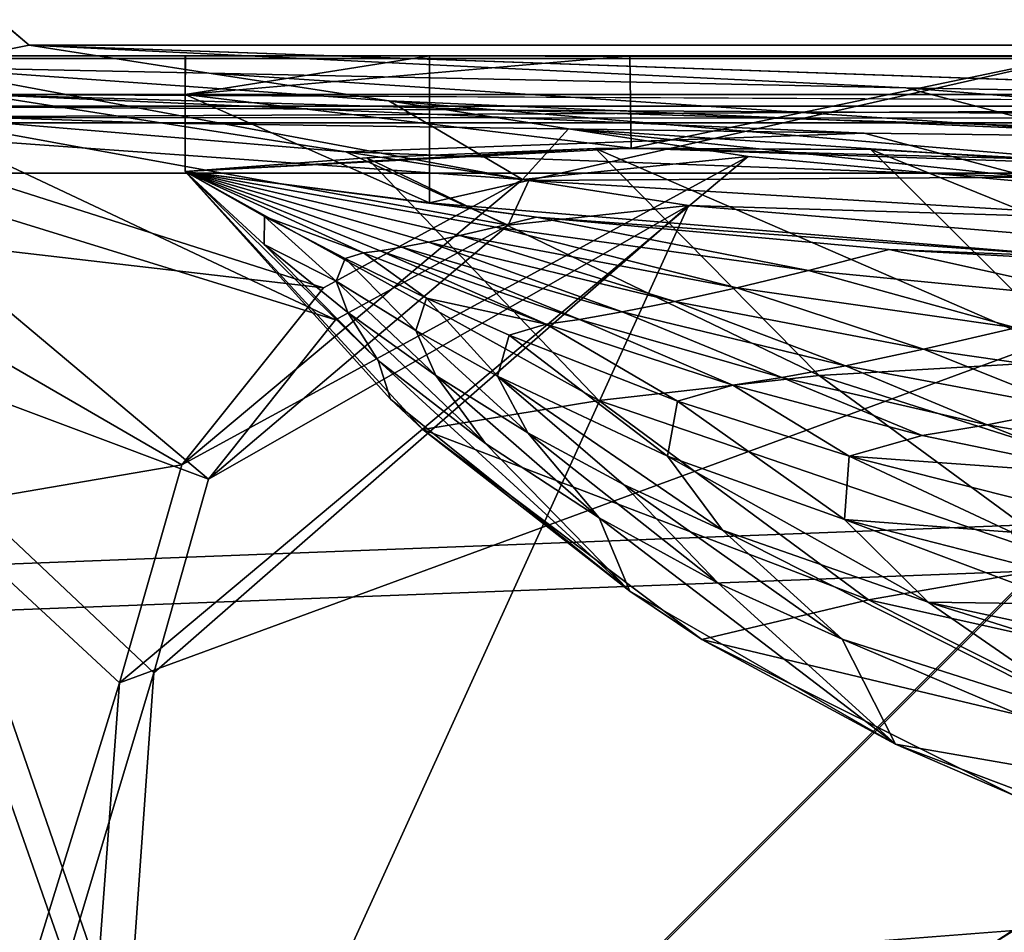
# Model space of a CAD drawing. Header units: metres. Extents: x -904 to 0, y -908 to 0.
# Tile 61 of 135: x -839 to -787, y -97 to -50. Entities that reach past the tile are written whole.
import ezdxf

# ---------------------------------------------------------------- set-up
doc = ezdxf.new("R2010")
doc.units = ezdxf.units.M

msp = doc.modelspace()

# ---------------------------------------------------------------- linework, layer by layer
at = {"layer": 'None'}
for points in [[(-885.9776, -3.567204, 2063.059814), (-239.308899, -51.564125, 2063.059814), (-25.973949, -3.563107, 2063.059814)], [(-843.492188, -35.081711, 2063.059814), (-239.308899, -51.564125, 2063.059814), (-885.9776, -3.567204, 2063.059814)], [(-25.973949, -3.563107, 163.059692), (-239.308899, -51.564125, 163.059692), (-885.977478, -3.567204, 163.059692)], [(-239.308899, -51.564125, 163.059692), (-843.492188, -35.081711, 163.059692), (-885.977478, -3.567204, 163.059692)], [(-843.492188, -35.081711, 2063.059814), (-840.820007, -39.149845, 2063.059814), (-239.308899, -51.564125, 2063.059814)], [(-239.308899, -51.564125, 163.059692), (-840.820007, -39.149845, 163.059692), (-843.492188, -35.081711, 163.059692)], [(-840.820007, -39.149845, 2063.059814), (-839.977417, -43.566975, 2063.059814), (-239.308899, -51.564125, 2063.059814)], [(-839.977417, -43.566975, 163.059692), (-840.820007, -39.149845, 163.059692), (-239.308899, -51.564125, 163.059692)], [(-239.308899, -51.564125, 2063.059814), (-839.977417, -43.566975, 2063.059814), (-839.977356, -51.567074, 2063.059814)], [(-839.977356, -51.567074, 163.059692), (-839.977417, -43.566975, 163.059692), (-239.308899, -51.564125, 163.059692)], [(-839.977356, -51.567074, 163.059692), (-467.23175, -51.787033, 179.151764), (-488.43335, -51.452713, 181.242859)], [(-488.43335, -51.452713, 181.242859), (-509.100311, -51.598892, 184.762161), (-839.977356, -51.567074, 163.059692)], [(-509.100311, -51.598892, 184.762161), (-530.699768, -51.560055, 189.996307), (-839.977356, -51.567074, 163.059692)], [(-839.977356, -51.567074, 163.059692), (-530.699768, -51.560055, 189.996307), (-552.6875, -51.565384, 197.086807)], [(-239.308899, -51.564125, 163.059692), (-446.597717, -51.562679, 178.448685), (-839.977356, -51.567074, 163.059692)], [(-446.597717, -51.562679, 178.448685), (-467.23175, -51.787033, 179.151764), (-839.977356, -51.567074, 163.059692)], [(-839.977356, -51.567074, 2063.059814), (-467.355255, -51.565228, 2039.645508), (-239.308899, -51.564125, 2063.059814)], [(-519.952271, -51.565491, 2038.379517), (-467.355255, -51.565228, 2039.645508), (-839.977356, -51.567074, 2063.059814)], [(-552.6875, -51.565384, 197.086807), (-575.021118, -51.566418, 206.251297), (-839.977356, -51.567074, 163.059692)], [(-572.431702, -51.56575, 2034.584595), (-519.952271, -51.565491, 2038.379517), (-839.977356, -51.567074, 2063.059814)], [(-839.977356, -51.567074, 2063.059814), (-750.220703, -51.566608, 2041.852539), (-572.431702, -51.56575, 2034.584595)], [(-575.021118, -51.566418, 206.251297), (-716.008057, -51.565823, 218.238647), (-839.977356, -51.567074, 163.059692)], [(-839.977356, -51.567074, 163.059692), (-716.008057, -51.565823, 218.238647), (-738.241882, -51.566166, 215.407654)], [(-738.241882, -51.566166, 215.407654), (-760.885681, -51.566753, 213.048294), (-839.977356, -51.567074, 163.059692)], [(-783.547546, -51.566772, 2047.543701), (-750.220703, -51.566608, 2041.852539), (-839.977356, -51.567074, 2063.059814)], [(-760.885681, -51.566753, 213.048294), (-783.818359, -51.567078, 211.231186), (-839.977356, -51.567074, 163.059692)], [(-817.303101, -51.566936, 2049.44873), (-783.547546, -51.566772, 2047.543701), (-839.977356, -51.567074, 2063.059814)], [(-839.977356, -51.567074, 2063.059814), (-829.977356, -51.567417, 2049.44873), (-817.303101, -51.566936, 2049.44873)], [(-806.891479, -51.567104, 210.011902), (-829.9599, -51.567055, 209.390945), (-839.977356, -51.567074, 163.059692)], [(-829.9599, -51.567055, 209.390945), (-829.977356, -51.567417, 660.948853), (-839.977356, -51.567074, 163.059692)], [(-839.977356, -51.567074, 163.059692), (-829.977356, -51.567417, 660.948853), (-839.977356, -51.567074, 2063.059814)], [(-829.977356, -51.567417, 660.948853), (-829.977356, -51.567417, 2049.44873), (-839.977356, -51.567074, 2063.059814)], [(-839.977356, -51.567074, 163.059692), (-783.818359, -51.567078, 211.231186), (-806.891479, -51.567104, 210.011902)], [(-817.303101, -59.183365, 2048.105957), (-817.303101, -51.566936, 2049.44873), (-829.977356, -53.567028, 2049.096191)], [(-829.977356, -53.567028, 2049.096191), (-817.303101, -51.566936, 2049.44873), (-829.977356, -51.567417, 2049.44873)], [(-806.891479, -51.567104, 210.011902), (-829.977356, -53.567417, 209.743622), (-829.9599, -51.567055, 209.390945)], [(-829.977356, -51.567417, 660.948853), (-829.9599, -51.567055, 209.390945), (-829.977356, -53.567417, 209.743622)], [(-806.830688, -56.349186, 210.803055), (-829.977356, -53.567417, 209.743622), (-806.891479, -51.567104, 210.011902)], [(-829.977356, -53.567417, 660.948853), (-829.977356, -51.567417, 660.948853), (-829.977356, -53.567417, 209.743622)], [(-829.977356, -51.567417, 2049.44873), (-829.977356, -51.567417, 660.948853), (-829.977356, -53.567028, 2049.096191)], [(-829.977356, -51.567417, 660.948853), (-829.977356, -53.567417, 660.948853), (-829.977356, -53.567028, 2049.096191)], [(-783.547546, -51.566772, 2047.543701), (-817.303101, -59.183365, 2048.105957), (-783.54895, -61.989502, 2045.689819)], [(-783.547546, -51.566772, 2047.543701), (-817.303101, -51.566936, 2049.44873), (-817.303101, -59.183365, 2048.105957)], [(-783.818359, -51.567078, 211.231186), (-806.830688, -56.349186, 210.803055), (-806.891479, -51.567104, 210.011902)], [(-783.447571, -56.971302, 212.002502), (-806.830688, -56.349186, 210.803055), (-783.818359, -51.567078, 211.231186)], [(-829.977295, -57.567417, 660.948853), (-829.977356, -53.567417, 660.948853), (-829.977478, -57.567192, 627.740967)], [(-829.977356, -53.567417, 660.948853), (-829.977356, -53.567417, 209.743622), (-829.977478, -57.567192, 627.740967)], [(-829.977478, -57.567192, 627.740967), (-829.977356, -53.567417, 209.743622), (-829.977051, -57.567383, 210.448822)], [(-829.977295, -57.567417, 2048.390869), (-817.303101, -59.183365, 2048.105957), (-829.977356, -53.567028, 2049.096191)], [(-829.977295, -57.567417, 2048.390869), (-829.977356, -53.567028, 2049.096191), (-829.977295, -57.567417, 1377.948853)], [(-829.977356, -53.567028, 2049.096191), (-829.977356, -53.567417, 660.948853), (-829.977295, -57.567417, 1377.948853)], [(-806.830688, -56.349186, 210.803055), (-829.977051, -57.567383, 210.448822), (-829.977356, -53.567417, 209.743622)], [(-829.977295, -57.567417, 1377.948853), (-829.977356, -53.567417, 660.948853), (-829.977295, -57.567417, 1019.241943)], [(-829.977356, -53.567417, 660.948853), (-829.977295, -57.567417, 660.948853), (-829.977295, -57.567417, 1019.241943)], [(-806.830688, -56.349186, 210.803055), (-808.682251, -56.373291, 559.949585), (-829.977051, -57.567383, 210.448822)], [(-808.682251, -56.373291, 559.949585), (-820.551208, -56.851261, 593.515869), (-829.977051, -57.567383, 210.448822)], [(-797.069763, -68.160744, 560.698425), (-820.551208, -56.851261, 593.515869), (-808.682251, -56.373291, 559.949585)], [(-806.830688, -56.349186, 210.803055), (-794.383484, -56.421658, 527.164063), (-808.682251, -56.373291, 559.949585)], [(-797.069763, -68.160744, 560.698425), (-808.682251, -56.373291, 559.949585), (-783.368286, -67.352371, 528.251831)], [(-808.682251, -56.373291, 559.949585), (-794.383484, -56.421658, 527.164063), (-783.368286, -67.352371, 528.251831)], [(-783.447571, -56.971302, 212.002502), (-777.687378, -57.342358, 495.326935), (-806.830688, -56.349186, 210.803055)], [(-777.687378, -57.342358, 495.326935), (-794.383484, -56.421658, 527.164063), (-806.830688, -56.349186, 210.803055)], [(-783.368286, -67.352371, 528.251831), (-794.383484, -56.421658, 527.164063), (-767.424622, -67.361702, 496.708527)], [(-794.383484, -56.421658, 527.164063), (-777.687378, -57.342358, 495.326935), (-767.424622, -67.361702, 496.708527)], [(-808.499451, -69.455406, 593.896729), (-829.977478, -57.567192, 627.740967), (-820.551208, -56.851261, 593.515869)], [(-829.977051, -57.567383, 210.448822), (-820.551208, -56.851261, 593.515869), (-829.977478, -57.567192, 627.740967)], [(-808.499451, -69.455406, 593.896729), (-820.551208, -56.851261, 593.515869), (-797.069763, -68.160744, 560.698425)], [(-817.647156, -70.960884, 627.740967), (-829.977478, -57.567192, 627.740967), (-808.499451, -69.455406, 593.896729)], [(-817.647156, -70.960884, 627.740967), (-819.316162, -69.390465, 660.956848), (-829.977478, -57.567192, 627.740967)], [(-819.316162, -69.390465, 660.956848), (-829.977295, -57.567417, 660.948853), (-829.977478, -57.567192, 627.740967)], [(-829.977295, -57.567417, 1019.241943), (-829.977295, -57.567417, 660.948853), (-819.958374, -67.385284, 839.643311)], [(-829.977295, -57.567417, 660.948853), (-819.316162, -69.390465, 660.956848), (-819.958374, -67.385284, 839.643311)], [(-825.858093, -59.896976, 1377.948853), (-829.977295, -57.567417, 1377.948853), (-825.881348, -61.356136, 1019.157471)], [(-829.977295, -57.567417, 1377.948853), (-829.977295, -57.567417, 1019.241943), (-825.881348, -61.356136, 1019.157471)], [(-825.881348, -61.356136, 1019.157471), (-829.977295, -57.567417, 1019.241943), (-819.958374, -67.385284, 839.643311)], [(-825.858093, -59.896976, 1377.948853), (-820.718567, -61.793884, 1542.077759), (-829.977295, -57.567417, 1377.948853)], [(-820.718567, -61.793884, 1542.077759), (-819.849792, -61.675266, 1624.141602), (-829.977295, -57.567417, 1377.948853)], [(-829.977295, -57.567417, 1377.948853), (-819.849792, -61.675266, 1624.141602), (-818.726624, -61.493801, 1706.204346)], [(-817.303101, -59.183365, 2048.105957), (-829.977295, -57.567417, 2048.390869), (-811.740112, -59.927769, 2034.453003)], [(-811.740112, -59.927769, 2034.453003), (-829.977295, -57.567417, 2048.390869), (-813.854126, -60.460445, 1952.391479)], [(-829.977295, -57.567417, 2048.390869), (-815.725525, -60.89407, 1870.329468), (-813.854126, -60.460445, 1952.391479)], [(-829.977295, -57.567417, 2048.390869), (-829.977295, -57.567417, 1377.948853), (-815.725525, -60.89407, 1870.329468)], [(-829.977295, -57.567417, 1377.948853), (-817.350769, -61.236, 1788.266846), (-815.725525, -60.89407, 1870.329468)], [(-818.726624, -61.493801, 1706.204346), (-817.350769, -61.236, 1788.266846), (-829.977295, -57.567417, 1377.948853)], [(-783.54895, -61.989502, 2045.689819), (-817.303101, -59.183365, 2048.105957), (-811.740112, -59.927769, 2034.453003)], [(-825.881348, -61.356136, 1019.157471), (-822.138, -63.253937, 1198.506348), (-825.858093, -59.896976, 1377.948853)], [(-822.138, -63.253937, 1198.506348), (-821.679932, -62.089394, 1377.948853), (-825.858093, -59.896976, 1377.948853)], [(-825.858093, -59.896976, 1377.948853), (-821.679932, -62.089394, 1377.948853), (-820.718567, -61.793884, 1542.077759)], [(-811.740112, -59.927769, 2034.453003), (-813.854126, -60.460445, 1952.391479), (-797.625305, -62.706367, 1952.526245)], [(-783.54895, -61.989502, 2045.689819), (-811.740112, -59.927769, 2034.453003), (-793.427063, -61.616245, 2034.453003)], [(-793.427063, -61.616245, 2034.453003), (-811.740112, -59.927769, 2034.453003), (-797.625305, -62.706367, 1952.526245)], [(-813.854126, -60.460445, 1952.391479), (-815.725525, -60.89407, 1870.329468), (-801.3396, -63.601624, 1870.546509)], [(-797.625305, -62.706367, 1952.526245), (-813.854126, -60.460445, 1952.391479), (-801.3396, -63.601624, 1870.546509)], [(-817.350769, -61.236, 1788.266846), (-818.726624, -61.493801, 1706.204346), (-807.290527, -64.856674, 1706.455444)], [(-815.725525, -60.89407, 1870.329468), (-817.350769, -61.236, 1788.266846), (-804.563416, -64.314201, 1788.520508)], [(-804.563416, -64.314201, 1788.520508), (-817.350769, -61.236, 1788.266846), (-807.290527, -64.856674, 1706.455444)], [(-801.3396, -63.601624, 1870.546509), (-815.725525, -60.89407, 1870.329468), (-804.563416, -64.314201, 1788.520508)], [(-819.958374, -67.385284, 839.643311), (-821.538818, -64.890984, 1019.069641), (-825.881348, -61.356136, 1019.157471)], [(-821.538818, -64.890984, 1019.069641), (-822.138, -63.253937, 1198.506348), (-825.881348, -61.356136, 1019.157471)], [(-821.679932, -62.089394, 1377.948853), (-817.443665, -64.145065, 1377.948853), (-820.718567, -61.793884, 1542.077759)], [(-820.718567, -61.793884, 1542.077759), (-811.233337, -65.494736, 1542.235596), (-819.849792, -61.675266, 1624.141602)], [(-820.718567, -61.793884, 1542.077759), (-817.443665, -64.145065, 1377.948853), (-811.233337, -65.494736, 1542.235596)], [(-819.849792, -61.675266, 1624.141602), (-809.515015, -65.24205, 1624.357666), (-818.726624, -61.493801, 1706.204346)], [(-811.233337, -65.494736, 1542.235596), (-809.515015, -65.24205, 1624.357666), (-819.849792, -61.675266, 1624.141602)], [(-818.726624, -61.493801, 1706.204346), (-809.515015, -65.24205, 1624.357666), (-807.290527, -64.856674, 1706.455444)], [(-797.625305, -62.706367, 1952.526245), (-781.320801, -64.300728, 1952.658936), (-793.427063, -61.616245, 2034.453003)], [(-775.069092, -62.629826, 2034.453003), (-783.54895, -61.989502, 2045.689819), (-793.427063, -61.616245, 2034.453003)], [(-781.320801, -64.300728, 1952.658936), (-775.069092, -62.629826, 2034.453003), (-793.427063, -61.616245, 2034.453003)], [(-821.679932, -62.089394, 1377.948853), (-822.138, -63.253937, 1198.506348), (-818.012451, -65.822189, 1198.454102)], [(-817.443665, -64.145065, 1377.948853), (-821.679932, -62.089394, 1377.948853), (-818.012451, -65.822189, 1198.454102)], [(-801.3396, -63.601624, 1870.546509), (-786.84906, -65.684097, 1870.760498), (-797.625305, -62.706367, 1952.526245)], [(-786.84906, -65.684097, 1870.760498), (-781.320801, -64.300728, 1952.658936), (-797.625305, -62.706367, 1952.526245)], [(-818.012451, -65.822189, 1198.454102), (-822.138, -63.253937, 1198.506348), (-816.965942, -68.156616, 1018.978516)], [(-822.138, -63.253937, 1198.506348), (-821.538818, -64.890984, 1019.069641), (-816.965942, -68.156616, 1018.978516)], [(-804.563416, -64.314201, 1788.520508), (-791.644836, -66.794395, 1788.770874), (-801.3396, -63.601624, 1870.546509)], [(-791.644836, -66.794395, 1788.770874), (-786.84906, -65.684097, 1870.760498), (-801.3396, -63.601624, 1870.546509)], [(-817.443665, -64.145065, 1377.948853), (-818.012451, -65.822189, 1198.454102), (-813.763428, -68.196976, 1198.400269)], [(-813.152405, -66.063393, 1377.948853), (-817.443665, -64.145065, 1377.948853), (-813.763428, -68.196976, 1198.400269)], [(-817.443665, -64.145065, 1377.948853), (-813.152405, -66.063393, 1377.948853), (-811.233337, -65.494736, 1542.235596)], [(-807.290527, -64.856674, 1706.455444), (-795.699463, -67.646606, 1706.703857), (-804.563416, -64.314201, 1788.520508)], [(-795.699463, -67.646606, 1706.703857), (-791.644836, -66.794395, 1788.770874), (-804.563416, -64.314201, 1788.520508)], [(-814.388, -71.687935, 839.559021), (-821.538818, -64.890984, 1019.069641), (-819.958374, -67.385284, 839.643311)], [(-816.965942, -68.156616, 1018.978516), (-821.538818, -64.890984, 1019.069641), (-814.388, -71.687935, 839.559021)], [(-809.515015, -65.24205, 1624.357666), (-799.004517, -68.25634, 1624.57251), (-807.290527, -64.856674, 1706.455444)], [(-807.290527, -64.856674, 1706.455444), (-799.004517, -68.25634, 1624.57251), (-795.699463, -67.646606, 1706.703857)], [(-809.515015, -65.24205, 1624.357666), (-811.233337, -65.494736, 1542.235596), (-801.554932, -68.65638, 1542.393066)], [(-799.004517, -68.25634, 1624.57251), (-809.515015, -65.24205, 1624.357666), (-801.554932, -68.65638, 1542.393066)], [(-813.763428, -68.196976, 1198.400269), (-818.012451, -65.822189, 1198.454102), (-812.184326, -71.136299, 1018.884644)], [(-818.012451, -65.822189, 1198.454102), (-816.965942, -68.156616, 1018.978516), (-812.184326, -71.136299, 1018.884644)], [(-811.233337, -65.494736, 1542.235596), (-813.152405, -66.063393, 1377.948853), (-804.421814, -69.483337, 1377.948853)], [(-811.233337, -65.494736, 1542.235596), (-804.421814, -69.483337, 1377.948853), (-801.554932, -68.65638, 1542.393066)], [(-786.84906, -65.684097, 1870.760498), (-791.644836, -66.794395, 1788.770874), (-778.624084, -68.671196, 1789.017456)], [(-813.152405, -66.063393, 1377.948853), (-813.763428, -68.196976, 1198.400269), (-804.940002, -72.338348, 1198.288574)], [(-804.421814, -69.483337, 1377.948853), (-813.152405, -66.063393, 1377.948853), (-804.940002, -72.338348, 1198.288574)], [(-791.644836, -66.794395, 1788.770874), (-795.699463, -67.646606, 1706.703857), (-783.983093, -69.856628, 1706.949097)], [(-778.624084, -68.671196, 1789.017456), (-791.644836, -66.794395, 1788.770874), (-783.983093, -69.856628, 1706.949097)], [(-819.958374, -67.385284, 839.643311), (-819.316162, -69.390465, 660.956848), (-806.900269, -79.354858, 660.695923)], [(-806.900269, -79.354858, 660.695923), (-814.388, -71.687935, 839.559021), (-819.958374, -67.385284, 839.643311)], [(-797.069763, -68.160744, 560.698425), (-783.368286, -67.352371, 528.251831), (-770.84729, -76.531425, 529.465881)], [(-799.004517, -68.25634, 1624.57251), (-788.348694, -70.709717, 1624.785278), (-795.699463, -67.646606, 1706.703857)], [(-795.699463, -67.646606, 1706.703857), (-788.348694, -70.709717, 1624.785278), (-783.983093, -69.856628, 1706.949097)], [(-812.184326, -71.136299, 1018.884644), (-816.965942, -68.156616, 1018.978516), (-808.491455, -75.5494, 839.47168)], [(-816.965942, -68.156616, 1018.978516), (-814.388, -71.687935, 839.559021), (-808.491455, -75.5494, 839.47168)], [(-804.940002, -72.338348, 1198.288574), (-813.763428, -68.196976, 1198.400269), (-802.081726, -76.180656, 1018.689758)], [(-813.763428, -68.196976, 1198.400269), (-807.215698, -73.815018, 1018.788208), (-802.081726, -76.180656, 1018.689758)], [(-812.184326, -71.136299, 1018.884644), (-807.215698, -73.815018, 1018.788208), (-813.763428, -68.196976, 1198.400269)], [(-783.737427, -77.940659, 561.552246), (-808.499451, -69.455406, 593.896729), (-797.069763, -68.160744, 560.698425)], [(-801.554932, -68.65638, 1542.393066), (-791.714417, -71.269104, 1542.549683), (-799.004517, -68.25634, 1624.57251)], [(-791.714417, -71.269104, 1542.549683), (-788.348694, -70.709717, 1624.785278), (-799.004517, -68.25634, 1624.57251)], [(-783.737427, -77.940659, 561.552246), (-797.069763, -68.160744, 560.698425), (-770.84729, -76.531425, 529.465881)], [(-804.421814, -69.483337, 1377.948853), (-795.509399, -72.346771, 1377.948853), (-801.554932, -68.65638, 1542.393066)], [(-801.554932, -68.65638, 1542.393066), (-795.509399, -72.346771, 1377.948853), (-791.714417, -71.269104, 1542.549683)], [(-806.900269, -79.354858, 660.695923), (-819.316162, -69.390465, 660.956848), (-817.647156, -70.960884, 627.740967)], [(-794.509888, -79.80249, 594.342224), (-817.647156, -70.960884, 627.740967), (-808.499451, -69.455406, 593.896729)], [(-794.509888, -79.80249, 594.342224), (-808.499451, -69.455406, 593.896729), (-783.737427, -77.940659, 561.552246)], [(-804.421814, -69.483337, 1377.948853), (-804.940002, -72.338348, 1198.288574), (-795.755127, -75.633629, 1198.171875)], [(-795.509399, -72.346771, 1377.948853), (-804.421814, -69.483337, 1377.948853), (-795.755127, -75.633629, 1198.171875)], [(-788.348694, -70.709717, 1624.785278), (-777.57782, -72.595024, 1624.995483), (-783.983093, -69.856628, 1706.949097)], [(-803.156372, -81.858925, 627.740967), (-817.647156, -70.960884, 627.740967), (-794.509888, -79.80249, 594.342224)], [(-803.156372, -81.858925, 627.740967), (-806.900269, -79.354858, 660.695923), (-817.647156, -70.960884, 627.740967)], [(-791.714417, -71.269104, 1542.549683), (-781.742615, -73.324615, 1542.704956), (-788.348694, -70.709717, 1624.785278)], [(-781.742615, -73.324615, 1542.704956), (-777.57782, -72.595024, 1624.995483), (-788.348694, -70.709717, 1624.785278)], [(-808.491455, -75.5494, 839.47168), (-802.307312, -78.94381, 839.381836), (-812.184326, -71.136299, 1018.884644)], [(-802.307312, -78.94381, 839.381836), (-807.215698, -73.815018, 1018.788208), (-812.184326, -71.136299, 1018.884644)], [(-795.509399, -72.346771, 1377.948853), (-781.742615, -73.324615, 1542.704956), (-791.714417, -71.269104, 1542.549683)], [(-808.491455, -75.5494, 839.47168), (-814.388, -71.687935, 839.559021), (-806.900269, -79.354858, 660.695923)], [(-795.755127, -75.633629, 1198.171875), (-804.940002, -72.338348, 1198.288574), (-791.407471, -79.931, 1018.488159)], [(-804.940002, -72.338348, 1198.288574), (-802.081726, -76.180656, 1018.689758), (-791.407471, -79.931, 1018.488159)], [(-795.509399, -72.346771, 1377.948853), (-795.755127, -75.633629, 1198.171875), (-787.087708, -76.29068, 1288)], [(-786.436157, -74.65007, 1377.948853), (-795.509399, -72.346771, 1377.948853), (-787.087708, -76.29068, 1288)], [(-795.509399, -72.346771, 1377.948853), (-786.436157, -74.65007, 1377.948853), (-781.742615, -73.324615, 1542.704956)], [(-802.081726, -76.180656, 1018.689758), (-807.215698, -73.815018, 1018.788208), (-795.874756, -81.850922, 839.290039)], [(-807.215698, -73.815018, 1018.788208), (-802.307312, -78.94381, 839.381836), (-795.874756, -81.850922, 839.290039)], [(-802.307312, -78.94381, 839.381836), (-808.491455, -75.5494, 839.47168), (-793.103333, -87.290359, 660.488098)], [(-793.103333, -87.290359, 660.488098), (-808.491455, -75.5494, 839.47168), (-806.900269, -79.354858, 660.695923)], [(-787.087708, -76.29068, 1288), (-795.755127, -75.633629, 1198.171875), (-786.300598, -78.048752, 1198.051392)], [(-795.755127, -75.633629, 1198.171875), (-784.058472, -80.023438, 1108.13501), (-786.300598, -78.048752, 1198.051392)], [(-795.755127, -75.633629, 1198.171875), (-791.407471, -79.931, 1018.488159), (-784.058472, -80.023438, 1108.13501)], [(-791.407471, -79.931, 1018.488159), (-802.081726, -76.180656, 1018.689758), (-782.424622, -86.135178, 839.102722)], [(-802.081726, -76.180656, 1018.689758), (-795.874756, -81.850922, 839.290039), (-782.424622, -86.135178, 839.102722)], [(-769.027832, -85.47599, 562.489075), (-794.509888, -79.80249, 594.342224), (-783.737427, -77.940659, 561.552246)], [(-795.874756, -81.850922, 839.290039), (-802.307312, -78.94381, 839.381836), (-793.103333, -87.290359, 660.488098)], [(-793.103333, -87.290359, 660.488098), (-806.900269, -79.354858, 660.695923), (-803.156372, -81.858925, 627.740967)], [(-778.972656, -87.624039, 594.839844), (-803.156372, -81.858925, 627.740967), (-794.509888, -79.80249, 594.342224)], [(-778.972656, -87.624039, 594.839844), (-794.509888, -79.80249, 594.342224), (-769.027832, -85.47599, 562.489075)], [(-782.424622, -86.135178, 839.102722), (-775.158264, -85.042915, 928.531311), (-791.407471, -79.931, 1018.488159)], [(-775.158264, -85.042915, 928.531311), (-780.348694, -82.32, 1018.283325), (-791.407471, -79.931, 1018.488159)], [(-791.407471, -79.931, 1018.488159), (-780.348694, -82.32, 1018.283325), (-784.058472, -80.023438, 1108.13501)], [(-786.941162, -89.960182, 627.740967), (-803.156372, -81.858925, 627.740967), (-778.972656, -87.624039, 594.839844)], [(-786.941162, -89.960182, 627.740967), (-793.103333, -87.290359, 660.488098), (-803.156372, -81.858925, 627.740967)], [(-795.874756, -81.850922, 839.290039), (-793.103333, -87.290359, 660.488098), (-776.184692, -90.233307, 749.590332)], [(-782.424622, -86.135178, 839.102722), (-795.874756, -81.850922, 839.290039), (-776.184692, -90.233307, 749.590332)], [(-778.207214, -92.91716, 660.340759), (-793.103333, -87.290359, 660.488098), (-786.941162, -89.960182, 627.740967)], [(-793.103333, -87.290359, 660.488098), (-778.207214, -92.91716, 660.340759), (-776.184692, -90.233307, 749.590332)]]:
    msp.add_3dface(points, dxfattribs=at)
at = {"layer": 'None012346'}
for points in [[(-21.156561, -13.196362, 160.059708), (-245.037064, -51.013153, 160.059708), (-882.848145, -13.196362, 160.059708)], [(-245.037064, -51.013153, 160.059708), (-838.07196, -51.007679, 160.059708), (-882.848145, -13.196362, 160.059708)], [(-882.848145, -13.196362, 160.059708), (-838.07196, -51.007679, 160.059708), (-843.783691, -52.143795, 160.059708)], [(-840.648193, -53.564903, 163.059708), (-243.739731, -53.519718, 163.059708), (-882.848145, -16.196362, 163.059708)], [(-882.848145, -16.196362, 163.059708), (-243.739731, -53.519718, 163.059708), (-21.156561, -16.196362, 163.059708)], [(-843.783691, -52.143795, 160.059708), (-838.07196, -51.007679, 160.059708), (-828.743713, -52.453255, 151.04332)], [(-828.743713, -52.453255, 151.04332), (-838.07196, -51.007679, 160.059708), (-792.569336, -53.213612, 151.023407)], [(-838.07196, -51.007679, 160.059708), (-756.383728, -53.87439, 151.006119), (-792.569336, -53.213612, 151.023407)], [(-838.07196, -51.007679, 160.059708), (-245.037064, -51.013153, 160.059708), (-756.383728, -53.87439, 151.006119)], [(-848.625793, -55.379208, 160.059708), (-843.783691, -52.143795, 160.059708), (-812.467041, -57.985153, 123.962868)], [(-812.467041, -57.985153, 123.962868), (-843.783691, -52.143795, 160.059708), (-819.415466, -53.89883, 142.026932)], [(-843.783691, -52.143795, 160.059708), (-828.743713, -52.453255, 151.04332), (-819.415466, -53.89883, 142.026932)], [(-819.415466, -53.89883, 142.026932), (-828.743713, -52.453255, 151.04332), (-784.162048, -55.419205, 141.987122)], [(-828.743713, -52.453255, 151.04332), (-792.569336, -53.213612, 151.023407), (-784.162048, -55.419205, 141.987122)], [(-831.139282, -55.058971, 153.736267), (-840.648193, -53.564903, 163.059708), (-844.798462, -54.613621, 163.059708)], [(-840.648193, -53.564903, 163.059708), (-321.351135, -56.11396, 154.215454), (-243.739731, -53.519718, 163.059708)], [(-794.722656, -55.581898, 153.970291), (-758.300842, -56.021824, 154.161804), (-840.648193, -53.564903, 163.059708)], [(-758.300842, -56.021824, 154.161804), (-321.351135, -56.11396, 154.215454), (-840.648193, -53.564903, 163.059708)], [(-840.648193, -53.564903, 163.059708), (-831.139282, -55.058971, 153.736267), (-794.722656, -55.581898, 153.970291)], [(-784.162048, -55.419205, 141.987122), (-792.569336, -53.213612, 151.023407), (-748.891479, -56.740417, 141.95253)], [(-792.569336, -53.213612, 151.023407), (-756.383728, -53.87439, 151.006119), (-748.891479, -56.740417, 141.95253)], [(-810.087219, -55.344406, 133.010544), (-819.415466, -53.89883, 142.026932), (-775.754761, -57.624794, 132.950836)], [(-819.415466, -53.89883, 142.026932), (-784.162048, -55.419205, 141.987122), (-775.754761, -57.624794, 132.950836)], [(-819.415466, -53.89883, 142.026932), (-810.087219, -55.344406, 133.010544), (-812.467041, -57.985153, 123.962868)], [(-822.173523, -65.264931, 126.77327), (-844.798462, -54.613621, 163.059708), (-848.193542, -57.239868, 163.059708)], [(-822.173523, -65.264931, 126.77327), (-813.218445, -60.356842, 126.901794), (-844.798462, -54.613621, 163.059708)], [(-813.218445, -60.356842, 126.901794), (-821.63385, -56.550457, 144.407562), (-844.798462, -54.613621, 163.059708)], [(-844.798462, -54.613621, 163.059708), (-821.63385, -56.550457, 144.407562), (-831.139282, -55.058971, 153.736267)], [(-831.139282, -55.058971, 153.736267), (-821.63385, -56.550457, 144.407562), (-794.722656, -55.581898, 153.970291)], [(-851.861267, -60.221352, 160.059708), (-848.625793, -55.379208, 160.059708), (-822.802551, -63.612343, 123.815521)], [(-822.802551, -63.612343, 123.815521), (-848.625793, -55.379208, 160.059708), (-812.467041, -57.985153, 123.962868)], [(-821.63385, -56.550457, 144.407562), (-786.153015, -57.856766, 144.639053), (-794.722656, -55.581898, 153.970291)], [(-810.087219, -55.344406, 133.010544), (-800.758911, -56.789982, 123.994171), (-812.467041, -57.985153, 123.962868)], [(-800.758911, -56.789982, 123.994171), (-810.087219, -55.344406, 133.010544), (-767.347473, -59.830387, 123.914551)], [(-810.087219, -55.344406, 133.010544), (-775.754761, -57.624794, 132.950836), (-767.347473, -59.830387, 123.914551)], [(-786.153015, -57.856766, 144.639053), (-758.300842, -56.021824, 154.161804), (-794.722656, -55.581898, 153.970291)], [(-821.63385, -56.550457, 144.407562), (-812.132507, -58.038654, 135.074081), (-786.153015, -57.856766, 144.639053)], [(-812.132507, -58.038654, 135.074081), (-821.63385, -56.550457, 144.407562), (-813.218445, -60.356842, 126.901794)], [(-828.764404, -73.531052, 126.556816), (-848.193542, -57.239868, 163.059708), (-851.196777, -65.135635, 163.059708)], [(-828.764404, -73.531052, 126.556816), (-822.173523, -65.264931, 126.77327), (-848.193542, -57.239868, 163.059708)], [(-830.159363, -72.795563, 123.57505), (-800.758911, -56.789982, 123.994171), (-833.39563, -84.107132, 123.278839)], [(-800.758911, -56.789982, 123.994171), (-767.347473, -59.830387, 123.914551), (-833.39563, -84.107132, 123.278839)], [(-812.467041, -57.985153, 123.962868), (-800.758911, -56.789982, 123.994171), (-830.159363, -72.795563, 123.57505)], [(-822.802551, -63.612343, 123.815521), (-812.467041, -57.985153, 123.962868), (-830.159363, -72.795563, 123.57505)], [(-803.848206, -59.333576, 126.928589), (-812.132507, -58.038654, 135.074081), (-813.218445, -60.356842, 126.901794)], [(-812.132507, -58.038654, 135.074081), (-777.587097, -60.129845, 135.303894), (-786.153015, -57.856766, 144.639053)], [(-812.132507, -58.038654, 135.074081), (-803.848206, -59.333576, 126.928589), (-777.587097, -60.129845, 135.303894)], [(-769.821655, -62.186054, 126.853897), (-803.848206, -59.333576, 126.928589), (-834.682922, -127.08474, 125.154465)], [(-803.848206, -59.333576, 126.928589), (-831.615356, -83.59404, 126.293304), (-834.682922, -127.08474, 125.154465)], [(-831.615356, -83.59404, 126.293304), (-803.848206, -59.333576, 126.928589), (-828.764404, -73.531052, 126.556816)], [(-803.848206, -59.333576, 126.928589), (-813.218445, -60.356842, 126.901794), (-828.764404, -73.531052, 126.556816)], [(-803.848206, -59.333576, 126.928589), (-769.821655, -62.186054, 126.853897), (-777.587097, -60.129845, 135.303894)], [(-851.861267, -60.221352, 160.059708), (-830.159363, -72.795563, 123.57505), (-843.196533, -75.020088, 141.669266)], [(-830.159363, -72.795563, 123.57505), (-851.861267, -60.221352, 160.059708), (-822.802551, -63.612343, 123.815521)], [(-833.39563, -84.107132, 123.278839), (-767.347473, -59.830387, 123.914551), (-836.753357, -129.263702, 122.096375)], [(-767.347473, -59.830387, 123.914551), (-733.906982, -62.472473, 123.845367), (-836.753357, -129.263702, 122.096375)], [(-828.764404, -73.531052, 126.556816), (-813.218445, -60.356842, 126.901794), (-822.173523, -65.264931, 126.77327)], [(-769.821655, -62.186054, 126.853897), (-834.682922, -127.08474, 125.154465), (-735.781311, -64.685555, 126.788445)], [(-836.753357, -129.263702, 122.096375), (-733.906982, -62.472473, 123.845367), (-839.567505, -174.543259, 120.91069)], [(-733.906982, -62.472473, 123.845367), (-666.961548, -66.560753, 123.738312), (-839.567505, -174.543259, 120.91069)], [(-834.682922, -127.08474, 125.154465), (-837.372864, -172.817093, 123.956917), (-735.781311, -64.685555, 126.788445)], [(-735.781311, -64.685555, 126.788445), (-837.372864, -172.817093, 123.956917), (-667.053589, -68.612343, 126.685616)], [(-831.615356, -83.59404, 126.293304), (-828.764404, -73.531052, 126.556816), (-851.196777, -65.135635, 163.059708)], [(-831.615356, -83.59404, 126.293304), (-851.196777, -65.135635, 163.059708), (-842.804382, -120.861183, 143.851135)], [(-839.567505, -174.543259, 120.91069), (-666.961548, -66.560753, 123.738312), (-841.835022, -219.950729, 119.721657)], [(-666.961548, -66.560753, 123.738312), (-599.944275, -69.05455, 123.673012), (-841.835022, -219.950729, 119.721657)], [(-837.372864, -172.817093, 123.956917), (-839.58783, -220.120651, 122.718231), (-667.053589, -68.612343, 126.685616)], [(-667.053589, -68.612343, 126.685616), (-839.58783, -220.120651, 122.718231), (-600.732117, -70.937904, 126.624718)], [(-841.835022, -219.950729, 119.721657), (-599.944275, -69.05455, 123.673012), (-843.550476, -265.429565, 118.530746)], [(-599.944275, -69.05455, 123.673012), (-532.85614, -69.952972, 123.649483), (-843.550476, -265.429565, 118.530746)], [(-532.85614, -69.952972, 123.649483), (-845.314697, -356.196716, 116.153923), (-844.710205, -310.88327, 117.3405)], [(-845.314697, -356.196716, 116.153923), (-532.85614, -69.952972, 123.649483), (-452.00235, -701.143799, 107.12117)], [(-843.550476, -265.429565, 118.530746), (-532.85614, -69.952972, 123.649483), (-844.710205, -310.88327, 117.3405)], [(-839.58783, -220.120651, 122.718231), (-841.193481, -266.056061, 121.515373), (-600.732117, -70.937904, 126.624718)], [(-600.732117, -70.937904, 126.624718), (-841.193481, -266.056061, 121.515373), (-533.266968, -71.798462, 126.602188)], [(-533.266968, -71.798462, 126.602188), (-842.252441, -311.199249, 120.333252), (-842.800293, -356.543121, 119.145882)], [(-533.266968, -71.798462, 126.602188), (-842.800293, -356.543121, 119.145882), (-452.00235, -703.006531, 110.073418)], [(-841.193481, -266.056061, 121.515373), (-842.252441, -311.199249, 120.333252), (-533.266968, -71.798462, 126.602188)], [(-843.196533, -75.020088, 141.669266), (-830.159363, -72.795563, 123.57505), (-833.39563, -84.107132, 123.278839)], [(-844.875366, -121.315903, 141.078033), (-843.196533, -75.020088, 141.669266), (-833.39563, -84.107132, 123.278839)], [(-842.804382, -120.861183, 143.851135), (-834.682922, -127.08474, 125.154465), (-831.615356, -83.59404, 126.293304)], [(-836.753357, -129.263702, 122.096375), (-844.875366, -121.315903, 141.078033), (-833.39563, -84.107132, 123.278839)]]:
    msp.add_3dface(points, dxfattribs=at)
at = {"layer": 'None012347'}
for points in [[(-852.302734, -51.700359, 2065.280029), (-244.000732, -51.700359, 2065.280029), (-891.000732, -13.00234, 2065.280029)], [(-891.000732, -13.00234, 2065.280029), (-244.000732, -51.700359, 2065.280029), (-13.000738, -13.00234, 2065.280029)], [(-888.000732, -16.00234, 2063.023926), (-244.000732, -54.171215, 2063.023926), (-849.831848, -54.171215, 2063.023926)], [(-888.000732, -16.00234, 2063.023926), (-16.000738, -16.00234, 2063.023926), (-244.000732, -54.171215, 2063.023926)], [(-849.241943, -54.761124, 2076.154541), (-244.000732, -51.700359, 2065.280029), (-852.302734, -51.700359, 2065.280029)], [(-244.000732, -55.043732, 2077.158691), (-244.000732, -51.700359, 2065.280029), (-849.241943, -54.761124, 2076.154541)], [(-846.344177, -57.658901, 2075.415527), (-849.831848, -54.171215, 2063.023926), (-244.000732, -57.658901, 2075.415527)], [(-849.831848, -54.171215, 2063.023926), (-244.000732, -54.171215, 2063.023926), (-244.000732, -57.658901, 2075.415527)], [(-848.959351, -55.043732, 2077.158691), (-244.000732, -55.043732, 2077.158691), (-849.241943, -54.761124, 2076.154541)], [(-244.000732, -55.043732, 2077.158691), (-848.959351, -55.043732, 2077.158691), (-843.344299, -78.109268, 2092.53418)], [(-843.344299, -78.109268, 2092.53418), (-835.399841, -100.709, 2107.599121), (-244.000732, -55.043732, 2077.158691)], [(-835.399841, -100.709, 2107.599121), (-824.878052, -122.588028, 2122.183594), (-244.000732, -55.043732, 2077.158691)], [(-244.000732, -55.043732, 2077.158691), (-824.878052, -122.588028, 2122.183594), (-244.000732, -194.320099, 2170)], [(-840.95166, -80.401321, 2090.575439), (-846.344177, -57.658901, 2075.415527), (-244.000732, -57.658901, 2075.415527)], [(-244.000732, -57.658901, 2075.415527), (-833.251953, -102.697639, 2105.438232), (-840.95166, -80.401321, 2090.575439)], [(-823.009705, -124.28495, 2119.828125), (-833.251953, -102.697639, 2105.438232), (-244.000732, -57.658901, 2075.415527)], [(-244.000732, -195.265991, 2167.144043), (-823.009705, -124.28495, 2119.828125), (-244.000732, -57.658901, 2075.415527)], [(-835.399841, -100.709, 2107.599121), (-843.344299, -78.109268, 2092.53418), (-833.113342, -816.792236, 2111.162354)], [(-833.113342, -816.792236, 2111.162354), (-843.344299, -78.109268, 2092.53418), (-841.586365, -829.707947, 2096.332031)], [(-833.251953, -102.697639, 2105.438232), (-829.49884, -812.702393, 2111.229248), (-840.95166, -80.401321, 2090.575439)], [(-829.49884, -812.702393, 2111.229248), (-839.524658, -828.016907, 2093.742676), (-840.95166, -80.401321, 2090.575439)]]:
    msp.add_3dface(points, dxfattribs=at)

doc.saveas('drawing.dxf')
